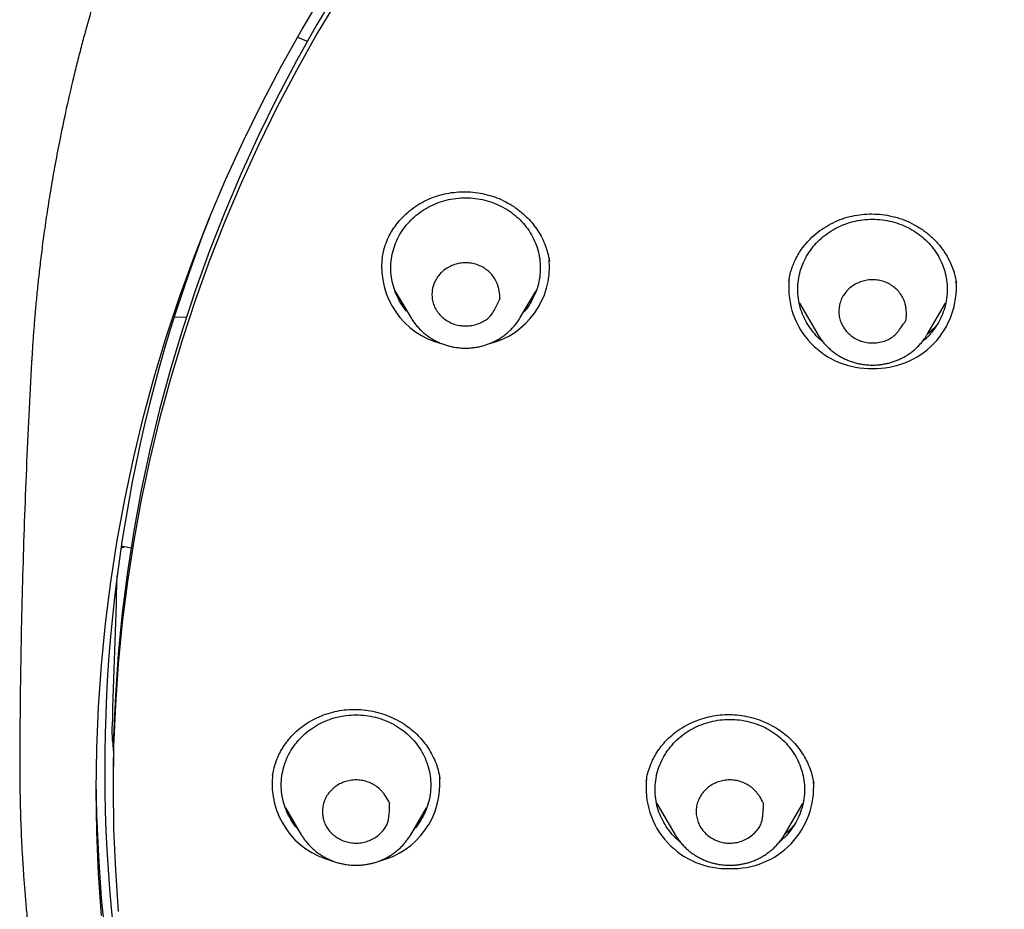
# Model space of a CAD drawing. Header units: millimetres. Extents: x 8 to 641, y 12 to 2274.
# Tile 24 of 34: x 285 to 312, y 1880 to 1904. Entities that reach past the tile are written whole.
import ezdxf

# ---------------------------------------------------------------- set-up
doc = ezdxf.new("R2010")
doc.units = ezdxf.units.MM

msp = doc.modelspace()

# ---------------------------------------------------------------- linework, layer by layer
at = {"color": 7, "linetype": 'Continuous', "lineweight": 30}
for p, q in [((292.68, 1903.585), (292.943, 1903.475)), ((294.944, 1897.664), (294.946, 1897.674)), ((299.418, 1897.597), (299.419, 1897.589)), ((305.826, 1897.056), (305.828, 1897.062)), ((310.309, 1897.019), (310.311, 1897.003)), ((295.289, 1896.796), (295.714, 1896.076)), ((298.64, 1896.076), (299.065, 1896.796)), ((306.109, 1896.457), (306.601, 1895.622)), ((309.528, 1895.622), (310.021, 1896.457)), ((289.388, 1896.089), (289.713, 1896.099)), ((295.714, 1896.076), (295.709, 1896.083)), ((298.64, 1896.076), (298.634, 1896.065)), ((306.372, 1895.848), (306.336, 1895.885)), ((306.606, 1895.614), (306.601, 1895.622)), ((285.573, 1894.916), (285.573, 1894.933)), ((287.966, 1889.962), (288.227, 1889.912)), ((292.015, 1883.82), (292.022, 1883.852)), ((287.746, 1883.747), (287.746, 1883.491)), ((296.49, 1883.738), (296.491, 1883.731)), ((306.478, 1883.674), (306.491, 1883.606)), ((302.291, 1883.067), (302.783, 1882.231)), ((305.71, 1882.231), (306.202, 1883.067)), ((292.358, 1882.952), (292.783, 1882.231)), ((295.71, 1882.231), (296.134, 1882.952)), ((292.608, 1882.528), (292.509, 1882.63)), ((292.789, 1882.221), (292.783, 1882.231)), ((295.713, 1882.236), (295.71, 1882.231)), ((302.789, 1882.221), (302.783, 1882.231)), ((305.713, 1882.236), (305.71, 1882.231))]:
    msp.add_line(p, q, dxfattribs=at)
at = {"color": 7, "linetype": 'Continuous', "lineweight": 30, "flags": 128}
for points in [[(293.775, 1904.89), (293.2, 1903.925), (292.651, 1902.945), (292.13, 1901.952), (291.637, 1900.947), (291.172, 1899.93), (290.735, 1898.901), (290.328, 1897.863), (289.949, 1896.815), (289.6, 1895.757), (289.28, 1894.692), (288.99, 1893.619), (288.73, 1892.539), (288.5, 1891.453), (288.3, 1890.362), (288.131, 1889.267), (287.993, 1888.167), (287.885, 1887.065), (287.808, 1885.96), (287.762, 1884.854), (287.746, 1883.747)], [(287.437, 1880.072), (287.359, 1881.187), (287.312, 1882.304), (287.296, 1883.422), (287.312, 1884.54), (287.359, 1885.658), (287.437, 1886.773), (287.545, 1887.887), (287.685, 1888.997), (287.856, 1890.104), (288.057, 1891.206), (288.29, 1892.302), (288.552, 1893.393), (288.845, 1894.476), (289.168, 1895.552), (289.521, 1896.62), (289.903, 1897.679), (290.315, 1898.728), (290.756, 1899.767), (291.226, 1900.794), (291.724, 1901.809), (292.25, 1902.812), (292.804, 1903.801), (293.386, 1904.777)], [(293.775, 1904.634), (293.2, 1903.668), (292.651, 1902.688), (292.13, 1901.696), (291.637, 1900.69), (291.172, 1899.673), (290.735, 1898.645), (290.328, 1897.606), (289.949, 1896.558), (289.6, 1895.501), (289.28, 1894.435), (288.99, 1893.362), (288.73, 1892.283), (288.5, 1891.197), (288.3, 1890.106), (288.131, 1889.01), (287.993, 1887.911), (287.885, 1886.809), (287.808, 1885.704), (287.762, 1884.598), (287.746, 1883.491), (287.762, 1882.384), (287.808, 1881.278), (287.885, 1880.173)], [(287.552, 1879.416), (287.441, 1880.53), (287.362, 1881.647), (287.313, 1882.765), (287.297, 1883.679)]]:
    msp.add_lwpolyline(points, dxfattribs=at)
at = {"color": 7, "linetype": 'Continuous', "lineweight": 30}
for centre, radius, start, end in [((327.707, 1884.005), 40.185, 158.4733, 206.2724), ((297.049, 1897.432), 2.117, 173.5718, 255.8839), ((297.298, 1897.437), 2.125, 283.5098, 4.8956), ((307.989, 1896.882), 2.168, 175.3344, 272.0111), ((308.14, 1896.883), 2.169, 267.997, 4.2853), ((294.118, 1883.587), 2.117, 173.2233, 255.889), ((294.367, 1883.593), 2.125, 283.5102, 4.8681), ((304.167, 1883.486), 2.162, 173.1528, 272.1088), ((304.322, 1883.493), 2.169, 267.9995, 4.1656)]:
    msp.add_arc(centre, radius, start, end, dxfattribs=at)
for centre, major_axis, ratio, start_param, end_param in [((332.746, -6407.18), (0, 8960.181), 0.013265, 0.387352, 0.388539), ((333.073, 1878.344), (37.8, -31.287), 0.805529, 3.793612, 3.799721)]:
    msp.add_ellipse(centre, major_axis=major_axis, ratio=ratio, start_param=start_param, end_param=end_param, dxfattribs=at)
for points, knots in [([(379.924, 1894.914), (379.921, 1894.979), (379.914, 1895.1), (379.903, 1895.266), (379.893, 1895.407), (379.884, 1895.53), (379.875, 1895.66), (379.864, 1895.804), (379.852, 1895.961), (379.835, 1896.169), (379.812, 1896.435), (379.78, 1896.763), (379.742, 1897.135), (379.694, 1897.552), (379.637, 1898.014), (379.569, 1898.514), (379.49, 1899.052), (379.389, 1899.672), (379.268, 1900.35), (379.129, 1901.061), (378.984, 1901.738), (378.837, 1902.379), (378.688, 1902.985), (378.538, 1903.557), (378.395, 1904.076), (378.26, 1904.545), (378.133, 1904.966), (378.026, 1905.311), (377.939, 1905.583), (377.875, 1905.781), (377.817, 1905.957), (377.768, 1906.103), (377.728, 1906.221), (377.697, 1906.313), (377.671, 1906.386), (377.648, 1906.453), (377.623, 1906.526), (377.592, 1906.616), (377.553, 1906.725), (377.499, 1906.877), (377.428, 1907.074), (377.341, 1907.312), (377.246, 1907.567), (377.143, 1907.836), (377.033, 1908.119), (376.915, 1908.415), (376.772, 1908.767), (376.601, 1909.178), (376.397, 1909.651), (376.174, 1910.149), (375.949, 1910.636), (375.723, 1911.11), (375.498, 1911.568), (375.263, 1912.031), (375.024, 1912.488), (374.786, 1912.931), (374.552, 1913.356), (374.293, 1913.813), (374.012, 1914.295), (373.71, 1914.798), (373.417, 1915.27), (373.134, 1915.715), (372.862, 1916.133), (372.601, 1916.523), (372.355, 1916.883), (372.122, 1917.218), (371.892, 1917.543), (371.652, 1917.874), (371.383, 1918.238), (371.082, 1918.638), (370.744, 1919.074), (370.381, 1919.533), (369.989, 1920.013), (369.568, 1920.515), (369.118, 1921.036), (368.636, 1921.575), (368.114, 1922.141), (367.559, 1922.723), (366.982, 1923.305), (366.405, 1923.867), (365.831, 1924.407), (365.262, 1924.924), (364.662, 1925.451), (364.033, 1925.984), (363.376, 1926.521), (362.73, 1927.029), (362.208, 1927.425), (361.811, 1927.719), (361.541, 1927.916), (361.287, 1928.099), (361.051, 1928.265), (360.836, 1928.416), (360.641, 1928.551), (360.473, 1928.667), (360.33, 1928.764), (360.211, 1928.844), (360.118, 1928.907), (360.045, 1928.955), (359.978, 1929), (359.892, 1929.057), (359.776, 1929.133), (359.638, 1929.224), (359.478, 1929.328), (359.3, 1929.442), (359.108, 1929.565), (358.907, 1929.691), (358.703, 1929.819), (358.494, 1929.947), (358.16, 1930.151), (357.691, 1930.43), (357.077, 1930.784), (356.434, 1931.142), (355.761, 1931.504), (355.056, 1931.867), (354.336, 1932.224), (353.605, 1932.57), (352.876, 1932.901), (352.146, 1933.219), (351.418, 1933.52), (350.548, 1933.865), (349.536, 1934.242), (348.384, 1934.638), (347.245, 1934.998), (346.12, 1935.325), (345.017, 1935.617), (343.932, 1935.878), (342.857, 1936.112), (341.779, 1936.322), (340.627, 1936.521), (339.401, 1936.702), (338.101, 1936.859), (336.797, 1936.983), (335.49, 1937.072), (334.181, 1937.127), (332.891, 1937.148), (331.621, 1937.135), (330.371, 1937.091), (329.123, 1937.015), (327.877, 1936.909), (326.634, 1936.771), (325.394, 1936.603), (324.153, 1936.402), (322.953, 1936.178), (321.795, 1935.932), (320.679, 1935.668), (319.563, 1935.377), (318.449, 1935.058), (317.336, 1934.712), (316.223, 1934.336), (315.104, 1933.928), (313.978, 1933.485), (312.844, 1933.005), (311.703, 1932.488), (310.557, 1931.931), (309.655, 1931.464), (308.993, 1931.105), (308.571, 1930.87), (308.154, 1930.634), (307.754, 1930.401), (307.383, 1930.181), (307.05, 1929.979), (306.755, 1929.797), (306.496, 1929.635), (306.264, 1929.488), (306.062, 1929.358), (305.896, 1929.251), (305.764, 1929.165), (305.662, 1929.098), (305.573, 1929.038), (305.484, 1928.98), (305.386, 1928.914), (305.273, 1928.838), (305.144, 1928.751), (304.971, 1928.633), (304.748, 1928.48), (304.474, 1928.289), (304.176, 1928.078), (303.867, 1927.855), (303.55, 1927.622), (303.226, 1927.38), (302.884, 1927.12), (302.525, 1926.842), (302.15, 1926.545), (301.758, 1926.228), (301.354, 1925.894), (300.821, 1925.443), (300.18, 1924.88), (299.449, 1924.211), (298.757, 1923.548), (298.102, 1922.895), (297.482, 1922.252), (296.908, 1921.632), (296.376, 1921.037), (295.884, 1920.467), (295.413, 1919.904), (294.956, 1919.338), (294.46, 1918.705), (293.927, 1917.997), (293.36, 1917.208), (292.8, 1916.392), (292.247, 1915.547), (291.708, 1914.681), (291.186, 1913.795), (290.682, 1912.893), (290.196, 1911.973), (289.823, 1911.221), (289.549, 1910.647), (289.368, 1910.256), (289.19, 1909.862), (289.016, 1909.465), (288.845, 1909.066), (288.68, 1908.669), (288.53, 1908.297), (288.397, 1907.96), (288.283, 1907.662), (288.181, 1907.392), (288.092, 1907.149), (288.014, 1906.935), (287.948, 1906.75), (287.893, 1906.593), (287.847, 1906.462), (287.808, 1906.347), (287.767, 1906.226), (287.717, 1906.078), (287.656, 1905.897), (287.586, 1905.682), (287.507, 1905.436), (287.418, 1905.156), (287.321, 1904.84), (287.221, 1904.502), (287.117, 1904.142), (287.011, 1903.764), (286.902, 1903.357), (286.792, 1902.932), (286.653, 1902.367), (286.495, 1901.681), (286.334, 1900.913), (286.197, 1900.202), (286.083, 1899.547), (285.983, 1898.92), (285.899, 1898.341), (285.829, 1897.807), (285.771, 1897.319), (285.721, 1896.853), (285.679, 1896.414), (285.643, 1896), (285.613, 1895.613), (285.589, 1895.259), (285.575, 1895.031), (285.569, 1894.925)], [0, 0, 0, 0, 0.001371, 0.002561, 0.003477, 0.004349, 0.005315, 0.00638, 0.007547, 0.008813, 0.011006, 0.013447, 0.016137, 0.019293, 0.022734, 0.02646, 0.03047, 0.034765, 0.040359, 0.045707, 0.050806, 0.055655, 0.060255, 0.064606, 0.068708, 0.072138, 0.075371, 0.078409, 0.080106, 0.081661, 0.08302, 0.084181, 0.085052, 0.085766, 0.086323, 0.086764, 0.087317, 0.088019, 0.088869, 0.089868, 0.091579, 0.093462, 0.095458, 0.097569, 0.099794, 0.102134, 0.104587, 0.108147, 0.111923, 0.115915, 0.120123, 0.12371, 0.12744, 0.131297, 0.135085, 0.138752, 0.142295, 0.145717, 0.150221, 0.154494, 0.158536, 0.162346, 0.165995, 0.169403, 0.17257, 0.175496, 0.178278, 0.181232, 0.184384, 0.188127, 0.192116, 0.19635, 0.200829, 0.205553, 0.210523, 0.215737, 0.221197, 0.22716, 0.233082, 0.238868, 0.244517, 0.250029, 0.255405, 0.261661, 0.267722, 0.273587, 0.279256, 0.281737, 0.284148, 0.286384, 0.288436, 0.290305, 0.291991, 0.293494, 0.294659, 0.295684, 0.296545, 0.297059, 0.297544, 0.298278, 0.299261, 0.300493, 0.30181, 0.303328, 0.304983, 0.306667, 0.308379, 0.310119, 0.311886, 0.316707, 0.321723, 0.326934, 0.33234, 0.337941, 0.343737, 0.34938, 0.355057, 0.360667, 0.366211, 0.371689, 0.38042, 0.388978, 0.397361, 0.405571, 0.413607, 0.421335, 0.429017, 0.436698, 0.444379, 0.453523, 0.462667, 0.47181, 0.480952, 0.490094, 0.499236, 0.507962, 0.516689, 0.525415, 0.534143, 0.54287, 0.551602, 0.56038, 0.569215, 0.577199, 0.585229, 0.593305, 0.601428, 0.609598, 0.617822, 0.626187, 0.634695, 0.643364, 0.652195, 0.661188, 0.670344, 0.673741, 0.67716, 0.680602, 0.683924, 0.686987, 0.689789, 0.692194, 0.694368, 0.69631, 0.698021, 0.699502, 0.700514, 0.70138, 0.7021, 0.702804, 0.703646, 0.704617, 0.705717, 0.706944, 0.709099, 0.711478, 0.714078, 0.716901, 0.719609, 0.722494, 0.725556, 0.728795, 0.732211, 0.735804, 0.739574, 0.743457, 0.750788, 0.757891, 0.764768, 0.771417, 0.777839, 0.784033, 0.789666, 0.795096, 0.80033, 0.805559, 0.810876, 0.817774, 0.824816, 0.832002, 0.839333, 0.846809, 0.854271, 0.861802, 0.869399, 0.877063, 0.880204, 0.883356, 0.886519, 0.889693, 0.892878, 0.896074, 0.899133, 0.901701, 0.904045, 0.906165, 0.90806, 0.90973, 0.911175, 0.912396, 0.913407, 0.914226, 0.915074, 0.91622, 0.917663, 0.919296, 0.921195, 0.923358, 0.925785, 0.928478, 0.93115, 0.934039, 0.937146, 0.940452, 0.943745, 0.950008, 0.955999, 0.961118, 0.966021, 0.970708, 0.975177, 0.978985, 0.98262, 0.986082, 0.989356, 0.99239, 0.995185, 0.997745, 1, 1, 1, 1]), ([(294.946, 1897.673), (294.955, 1897.726), (294.976, 1897.84), (295.03, 1898.026), (295.106, 1898.214), (295.205, 1898.395), (295.316, 1898.559), (295.444, 1898.714), (295.601, 1898.871), (295.789, 1899.024), (296.011, 1899.164), (296.245, 1899.276), (296.488, 1899.359), (296.737, 1899.415), (296.989, 1899.444), (297.246, 1899.446), (297.504, 1899.422), (297.761, 1899.37), (298.013, 1899.289), (298.256, 1899.179), (298.467, 1899.051), (298.649, 1898.915), (298.805, 1898.775), (298.952, 1898.618), (299.086, 1898.443), (299.204, 1898.251), (299.301, 1898.043), (299.378, 1897.821), (299.406, 1897.666), (299.421, 1897.588)], [0, 0, 0, 0, 0.028061, 0.060695, 0.098028, 0.129042, 0.161922, 0.194499, 0.226637, 0.268827, 0.31032, 0.35118, 0.391362, 0.430633, 0.469773, 0.509314, 0.54926, 0.589616, 0.630408, 0.671688, 0.713487, 0.7454, 0.778443, 0.812625, 0.847913, 0.884284, 0.921744, 0.960303, 1, 1, 1, 1]), ([(295.63, 1896.217), (295.617, 1896.231), (295.545, 1896.306), (295.441, 1896.463), (295.324, 1896.683), (295.24, 1896.916), (295.188, 1897.158), (295.171, 1897.404), (295.188, 1897.65), (295.24, 1897.892), (295.324, 1898.125), (295.44, 1898.346), (295.586, 1898.551), (295.759, 1898.737), (295.956, 1898.899), (296.174, 1899.036), (296.409, 1899.145), (296.658, 1899.224), (296.915, 1899.274), (297.09, 1899.28), (297.177, 1899.283)], [0, 0, 0, 0, 0.013483, 0.071514, 0.129544, 0.187574, 0.245605, 0.303635, 0.361666, 0.419696, 0.477726, 0.535757, 0.593787, 0.651818, 0.709848, 0.767878, 0.825909, 0.883939, 0.94197, 1, 1, 1, 1]), ([(297.177, 1899.283), (297.264, 1899.28), (297.439, 1899.274), (297.696, 1899.224), (297.945, 1899.145), (298.18, 1899.036), (298.398, 1898.899), (298.595, 1898.737), (298.768, 1898.551), (298.914, 1898.346), (299.03, 1898.125), (299.114, 1897.892), (299.166, 1897.65), (299.183, 1897.404), (299.166, 1897.158), (299.114, 1896.916), (299.03, 1896.683), (298.913, 1896.463), (298.809, 1896.306), (298.737, 1896.231), (298.724, 1896.217)], [0, 0, 0, 0, 0.05803, 0.116061, 0.174091, 0.232122, 0.290152, 0.348182, 0.406213, 0.464243, 0.522274, 0.580304, 0.638334, 0.696365, 0.754395, 0.812426, 0.870456, 0.928486, 0.986517, 1, 1, 1, 1]), ([(305.829, 1897.062), (305.834, 1897.097), (305.844, 1897.166), (305.873, 1897.292), (305.915, 1897.424), (305.971, 1897.564), (306.045, 1897.714), (306.139, 1897.869), (306.255, 1898.027), (306.408, 1898.196), (306.598, 1898.365), (306.826, 1898.522), (307.069, 1898.649), (307.322, 1898.747), (307.583, 1898.812), (307.848, 1898.847), (308.116, 1898.853), (308.388, 1898.829), (308.66, 1898.774), (308.928, 1898.687), (309.188, 1898.567), (309.433, 1898.413), (309.659, 1898.228), (309.859, 1898.015), (310.027, 1897.782), (310.16, 1897.532), (310.259, 1897.273), (310.294, 1897.095), (310.311, 1897.006)], [0, 0, 0, 0, 0.021322, 0.042136, 0.064392, 0.089025, 0.116065, 0.145537, 0.177285, 0.21083, 0.255191, 0.298826, 0.341754, 0.384002, 0.42562, 0.466638, 0.507602, 0.549441, 0.59212, 0.635588, 0.679827, 0.724867, 0.770758, 0.817103, 0.863189, 0.909019, 0.954662, 1, 1, 1, 1]), ([(306.732, 1895.434), (306.704, 1895.456), (306.61, 1895.531), (306.474, 1895.684), (306.327, 1895.888), (306.212, 1896.109), (306.127, 1896.342), (306.076, 1896.584), (306.059, 1896.83), (306.076, 1897.076), (306.127, 1897.318), (306.212, 1897.551), (306.328, 1897.773), (306.473, 1897.978), (306.646, 1898.163), (306.844, 1898.325), (307.062, 1898.462), (307.297, 1898.572), (307.546, 1898.65), (307.803, 1898.7), (307.977, 1898.706), (308.065, 1898.71)], [0, 0, 0, 0, 0.022536, 0.07684, 0.131143, 0.185447, 0.23975, 0.294054, 0.348357, 0.402661, 0.456965, 0.511268, 0.565572, 0.619875, 0.674179, 0.728482, 0.782786, 0.837089, 0.891393, 0.945696, 1, 1, 1, 1]), ([(308.065, 1898.71), (308.152, 1898.706), (308.326, 1898.7), (308.584, 1898.65), (308.832, 1898.572), (309.068, 1898.462), (309.286, 1898.325), (309.483, 1898.163), (309.656, 1897.978), (309.802, 1897.773), (309.918, 1897.551), (310.002, 1897.318), (310.053, 1897.076), (310.07, 1896.83), (310.053, 1896.584), (310.002, 1896.342), (309.918, 1896.109), (309.802, 1895.888), (309.655, 1895.684), (309.519, 1895.531), (309.425, 1895.456), (309.398, 1895.434)], [0, 0, 0, 0, 0.054309, 0.108617, 0.162926, 0.217234, 0.271543, 0.325851, 0.38016, 0.434468, 0.488777, 0.543085, 0.597394, 0.651702, 0.706011, 0.760319, 0.814628, 0.868936, 0.923245, 0.977553, 1, 1, 1, 1]), ([(296.346, 1897.02), (296.367, 1897.062), (296.411, 1897.149), (296.504, 1897.262), (296.616, 1897.361), (296.742, 1897.441), (296.884, 1897.5), (297.032, 1897.534), (297.183, 1897.545), (297.333, 1897.532), (297.482, 1897.496), (297.621, 1897.436), (297.746, 1897.355), (297.855, 1897.257), (297.947, 1897.142), (298.009, 1897.027), (298.047, 1896.92), (298.078, 1896.795), (298.098, 1896.682), (298.096, 1896.6), (298.1, 1896.579), (298.094, 1896.568), (298.08, 1896.535), (298.042, 1896.455), (297.981, 1896.333), (297.908, 1896.206), (297.829, 1896.101), (297.734, 1896.017), (297.609, 1895.949), (297.466, 1895.891), (297.312, 1895.856), (297.157, 1895.847), (297.002, 1895.863), (296.855, 1895.902), (296.717, 1895.965), (296.594, 1896.048), (296.487, 1896.149), (296.398, 1896.264), (296.331, 1896.395), (296.29, 1896.533), (296.274, 1896.675), (296.282, 1896.803), (296.306, 1896.919), (296.332, 1896.986), (296.346, 1897.02)], [0, 0, 0, 0, 0.0265227, 0.0538371, 0.0803494, 0.1076076, 0.1343931, 0.162024, 0.1879057, 0.2144742, 0.2414419, 0.2692633, 0.295133, 0.3217011, 0.3485139, 0.3761279, 0.3940642, 0.4120118, 0.4488298, 0.4571177, 0.4592862, 0.4603132, 0.4641089, 0.479292, 0.5096633, 0.540137, 0.5606356, 0.5817426, 0.6088567, 0.6367363, 0.6640622, 0.6922298, 0.7188636, 0.7462706, 0.7727287, 0.7999827, 0.8261234, 0.8529747, 0.8798452, 0.9075713, 0.9334081, 0.9599298, 0.9798031, 1, 1, 1, 1]), ([(307.285, 1896.665), (307.312, 1896.704), (307.368, 1896.785), (307.476, 1896.886), (307.6, 1896.97), (307.737, 1897.034), (307.886, 1897.075), (308.037, 1897.091), (308.189, 1897.083), (308.336, 1897.052), (308.479, 1896.998), (308.608, 1896.921), (308.721, 1896.825), (308.815, 1896.715), (308.89, 1896.589), (308.935, 1896.468), (308.958, 1896.357), (308.972, 1896.229), (308.975, 1896.116), (308.963, 1896.034), (308.963, 1896.014), (308.961, 1896.009), (308.955, 1896), (308.935, 1895.966), (308.879, 1895.883), (308.809, 1895.781), (308.733, 1895.683), (308.665, 1895.607), (308.577, 1895.533), (308.451, 1895.469), (308.299, 1895.421), (308.129, 1895.393), (307.957, 1895.398), (307.797, 1895.43), (307.649, 1895.487), (307.52, 1895.564), (307.407, 1895.66), (307.314, 1895.77), (307.239, 1895.896), (307.188, 1896.032), (307.164, 1896.174), (307.165, 1896.316), (307.191, 1896.457), (307.233, 1896.574), (307.271, 1896.64), (307.285, 1896.665)], [0, 0, 0, 0, 0.0265238, 0.0538394, 0.0803528, 0.1076122, 0.1343986, 0.1620305, 0.1879131, 0.2144826, 0.2414513, 0.2692737, 0.2951443, 0.3217134, 0.3485271, 0.3761421, 0.3940792, 0.4120276, 0.4488472, 0.4571356, 0.4592097, 0.4594839, 0.4605472, 0.4648005, 0.4818144, 0.5158505, 0.5329925, 0.5501156, 0.5722015, 0.5952313, 0.6256068, 0.656866, 0.6859913, 0.7161112, 0.7430424, 0.7708243, 0.7966896, 0.8232525, 0.8500735, 0.8776973, 0.9039367, 0.9309368, 0.9572962, 0.9843899, 1, 1, 1, 1]), ([(295.71, 1896.084), (295.719, 1896.069), (295.746, 1896.019), (295.802, 1895.94), (295.875, 1895.847), (295.956, 1895.759), (296.044, 1895.677), (296.137, 1895.601), (296.235, 1895.533), (296.338, 1895.471), (296.445, 1895.417), (296.555, 1895.371), (296.666, 1895.333), (296.776, 1895.303), (296.877, 1895.283), (296.965, 1895.27), (297.063, 1895.26), (297.133, 1895.259), (297.177, 1895.258)], [0, 0, 0, 0, 0.0296547, 0.0978235, 0.1660416, 0.2342919, 0.3025548, 0.3708008, 0.4389861, 0.5070435, 0.5748647, 0.6422594, 0.7088518, 0.7737642, 0.8343154, 0.8828832, 0.9251524, 1, 1, 1, 1]), ([(297.177, 1895.258), (297.221, 1895.259), (297.283, 1895.26), (297.374, 1895.269), (297.453, 1895.279), (297.545, 1895.296), (297.642, 1895.319), (297.741, 1895.35), (297.842, 1895.388), (297.942, 1895.433), (298.042, 1895.486), (298.139, 1895.546), (298.232, 1895.613), (298.322, 1895.687), (298.406, 1895.768), (298.486, 1895.855), (298.558, 1895.949), (298.608, 1896.019), (298.63, 1896.059), (298.633, 1896.065)], [0, 0, 0, 0, 0.075114, 0.105846, 0.156847, 0.209905, 0.266905, 0.326477, 0.388067, 0.451236, 0.515667, 0.581131, 0.647454, 0.714503, 0.782179, 0.850406, 0.919126, 0.988297, 1, 1, 1, 1]), ([(309.787, 1895.877), (309.772, 1895.859), (309.705, 1895.78), (309.621, 1895.699), (309.546, 1895.645), (309.539, 1895.64)], [0, 0, 0, 0, 0.212831, 0.927215, 1, 1, 1, 1]), ([(306.607, 1895.615), (306.612, 1895.605), (306.637, 1895.56), (306.689, 1895.486), (306.763, 1895.392), (306.844, 1895.305), (306.931, 1895.223), (307.024, 1895.147), (307.123, 1895.078), (307.226, 1895.017), (307.333, 1894.963), (307.442, 1894.917), (307.554, 1894.878), (307.663, 1894.849), (307.764, 1894.829), (307.853, 1894.816), (307.951, 1894.806), (308.02, 1894.805), (308.065, 1894.804)], [0, 0, 0, 0, 0.020002, 0.088849, 0.1577456, 0.2266749, 0.2956168, 0.3645417, 0.4334053, 0.5021397, 0.5706356, 0.6387007, 0.7059555, 0.7715137, 0.8326672, 0.8817181, 0.9244078, 1, 1, 1, 1]), ([(308.065, 1894.804), (308.109, 1894.805), (308.171, 1894.806), (308.262, 1894.814), (308.34, 1894.825), (308.433, 1894.842), (308.529, 1894.865), (308.629, 1894.896), (308.73, 1894.934), (308.83, 1894.979), (308.929, 1895.031), (309.026, 1895.091), (309.12, 1895.159), (309.209, 1895.233), (309.294, 1895.314), (309.373, 1895.401), (309.439, 1895.484), (309.476, 1895.54), (309.491, 1895.563)], [0, 0, 0, 0, 0.077686, 0.10947, 0.162218, 0.217093, 0.276044, 0.337656, 0.401356, 0.466687, 0.533325, 0.60103, 0.669624, 0.738969, 0.808963, 0.879526, 0.950599, 1, 1, 1, 1]), ([(309.491, 1895.563), (309.498, 1895.573), (309.511, 1895.591), (309.521, 1895.611), (309.526, 1895.62)], [0, 0, 0, 0, 0.549558, 1, 1, 1, 1]), ([(285.569, 1894.934), (285.568, 1894.925), (285.568, 1894.909), (285.54, 1894.418), (285.49, 1893.461), (285.425, 1892.035), (285.37, 1890.609), (285.325, 1889.182), (285.29, 1887.754), (285.265, 1886.325), (285.253, 1885.168), (285.249, 1884.487), (285.248, 1884.283)], [0, 0, 0, 0, 0.002334, 0.004624, 0.138549, 0.272487, 0.406456, 0.540451, 0.674469, 0.808504, 0.942553, 1, 1, 1, 1]), ([(288.067, 1889.943), (288.06, 1889.941), (288.041, 1889.934), (288.012, 1889.923), (287.982, 1889.909), (287.965, 1889.9), (287.956, 1889.895)], [0, 0, 0, 0, 0.163919, 0.447775, 0.733606, 1, 1, 1, 1]), ([(292.013, 1883.818), (292.023, 1883.872), (292.044, 1883.988), (292.099, 1884.176), (292.176, 1884.364), (292.274, 1884.545), (292.384, 1884.708), (292.512, 1884.864), (292.67, 1885.021), (292.86, 1885.172), (293.083, 1885.309), (293.317, 1885.419), (293.559, 1885.501), (293.805, 1885.557), (294.057, 1885.587), (294.313, 1885.59), (294.571, 1885.564), (294.828, 1885.51), (295.081, 1885.428), (295.325, 1885.318), (295.538, 1885.193), (295.721, 1885.059), (295.878, 1884.92), (296.024, 1884.763), (296.157, 1884.588), (296.274, 1884.395), (296.371, 1884.187), (296.449, 1883.964), (296.478, 1883.809), (296.493, 1883.73)], [0, 0, 0, 0, 0.028998, 0.0621816, 0.0996379, 0.1305905, 0.163383, 0.1959807, 0.2282684, 0.2706015, 0.3120305, 0.3526046, 0.3923406, 0.4312516, 0.4700844, 0.509383, 0.5491884, 0.5895162, 0.6303443, 0.6716247, 0.713307, 0.7450572, 0.7779244, 0.8119499, 0.8471462, 0.8835335, 0.9211245, 0.9599351, 1, 1, 1, 1]), ([(292.7, 1882.372), (292.686, 1882.386), (292.614, 1882.462), (292.511, 1882.618), (292.393, 1882.838), (292.309, 1883.072), (292.258, 1883.313), (292.241, 1883.559), (292.258, 1883.805), (292.309, 1884.047), (292.393, 1884.281), (292.509, 1884.502), (292.655, 1884.707), (292.828, 1884.892), (293.025, 1885.055), (293.244, 1885.191), (293.479, 1885.301), (293.727, 1885.379), (293.985, 1885.429), (294.159, 1885.436), (294.246, 1885.439)], [0, 0, 0, 0, 0.013483, 0.071514, 0.129544, 0.187574, 0.245605, 0.303635, 0.361666, 0.419696, 0.477726, 0.535757, 0.593787, 0.651818, 0.709848, 0.767878, 0.825909, 0.883939, 0.94197, 1, 1, 1, 1]), ([(294.246, 1885.439), (294.334, 1885.436), (294.508, 1885.429), (294.766, 1885.379), (295.014, 1885.301), (295.249, 1885.191), (295.467, 1885.055), (295.665, 1884.892), (295.838, 1884.707), (295.983, 1884.502), (296.099, 1884.281), (296.184, 1884.047), (296.235, 1883.805), (296.252, 1883.559), (296.235, 1883.313), (296.184, 1883.072), (296.1, 1882.838), (295.982, 1882.618), (295.878, 1882.462), (295.807, 1882.386), (295.793, 1882.372)], [0, 0, 0, 0, 0.05803, 0.116061, 0.174091, 0.232122, 0.290152, 0.348182, 0.406213, 0.464243, 0.522274, 0.580304, 0.638334, 0.696365, 0.754395, 0.812426, 0.870456, 0.928486, 0.986517, 1, 1, 1, 1]), ([(302.008, 1883.662), (302.018, 1883.717), (302.038, 1883.835), (302.094, 1884.024), (302.172, 1884.214), (302.27, 1884.395), (302.381, 1884.56), (302.509, 1884.715), (302.665, 1884.872), (302.854, 1885.023), (303.078, 1885.161), (303.312, 1885.272), (303.555, 1885.357), (303.802, 1885.414), (304.054, 1885.446), (304.311, 1885.45), (304.569, 1885.426), (304.826, 1885.373), (305.079, 1885.293), (305.323, 1885.185), (305.537, 1885.061), (305.721, 1884.926), (305.879, 1884.787), (306.026, 1884.63), (306.159, 1884.454), (306.276, 1884.262), (306.374, 1884.054), (306.451, 1883.832), (306.48, 1883.678), (306.495, 1883.6)], [0, 0, 0, 0, 0.0292201, 0.0626057, 0.1002162, 0.1312255, 0.1639738, 0.1964161, 0.2284321, 0.2704718, 0.3117987, 0.3523924, 0.3922069, 0.4312057, 0.4701141, 0.5094283, 0.5491747, 0.5893904, 0.6300949, 0.6712943, 0.7130008, 0.7448877, 0.7780276, 0.8123081, 0.847629, 0.8840262, 0.9215297, 0.9601719, 1, 1, 1, 1]), ([(287.734, 1884.737), (287.732, 1884.768), (287.729, 1884.83), (287.724, 1884.927), (287.721, 1885.018), (287.72, 1885.095), (287.72, 1885.126), (287.72, 1885.141)], [0, 0, 0, 0, 0.185821, 0.3711, 0.57031, 0.79614, 1, 1, 1, 1]), ([(302.914, 1882.043), (302.886, 1882.065), (302.792, 1882.14), (302.656, 1882.293), (302.509, 1882.497), (302.393, 1882.718), (302.309, 1882.952), (302.258, 1883.194), (302.241, 1883.44), (302.258, 1883.686), (302.309, 1883.927), (302.393, 1884.161), (302.509, 1884.382), (302.655, 1884.587), (302.828, 1884.772), (303.025, 1884.935), (303.244, 1885.072), (303.479, 1885.181), (303.727, 1885.26), (303.985, 1885.31), (304.159, 1885.316), (304.246, 1885.319)], [0, 0, 0, 0, 0.022536, 0.07684, 0.131143, 0.185447, 0.23975, 0.294054, 0.348357, 0.402661, 0.456965, 0.511268, 0.565572, 0.619875, 0.674179, 0.728482, 0.782786, 0.837089, 0.891393, 0.945696, 1, 1, 1, 1]), ([(304.246, 1885.319), (304.334, 1885.316), (304.508, 1885.31), (304.766, 1885.26), (305.014, 1885.181), (305.249, 1885.072), (305.467, 1884.935), (305.665, 1884.772), (305.838, 1884.587), (305.983, 1884.382), (306.099, 1884.161), (306.184, 1883.927), (306.235, 1883.686), (306.252, 1883.44), (306.235, 1883.194), (306.184, 1882.952), (306.099, 1882.718), (305.984, 1882.497), (305.837, 1882.293), (305.701, 1882.141), (305.607, 1882.066), (305.579, 1882.044)], [0, 0, 0, 0, 0.054309, 0.108617, 0.162926, 0.217234, 0.271543, 0.325851, 0.38016, 0.434468, 0.488777, 0.543085, 0.597394, 0.651702, 0.706011, 0.760319, 0.814628, 0.868936, 0.923245, 0.977553, 1, 1, 1, 1]), ([(285.248, 1884.281), (285.248, 1884.228), (285.248, 1884.128), (285.248, 1883.983), (285.25, 1883.853), (285.251, 1883.736), (285.252, 1883.628), (285.253, 1883.511), (285.255, 1883.383), (285.257, 1883.245), (285.261, 1883.05), (285.268, 1882.788), (285.28, 1882.452), (285.295, 1882.099), (285.314, 1881.73), (285.337, 1881.35), (285.365, 1880.942), (285.399, 1880.51), (285.453, 1879.918), (285.53, 1879.185), (285.644, 1878.292), (285.778, 1877.391), (285.933, 1876.486), (286.101, 1875.616), (286.245, 1874.941), (286.358, 1874.449), (286.433, 1874.132), (286.507, 1873.829), (286.578, 1873.547), (286.646, 1873.286), (286.709, 1873.049), (286.766, 1872.839), (286.813, 1872.667), (286.851, 1872.533), (286.881, 1872.428), (286.905, 1872.343), (286.933, 1872.245), (286.971, 1872.116), (287.023, 1871.941), (287.087, 1871.727), (287.161, 1871.485), (287.244, 1871.218), (287.337, 1870.929), (287.442, 1870.609), (287.561, 1870.258), (287.693, 1869.878), (287.84, 1869.468), (288.003, 1869.029), (288.176, 1868.579), (288.358, 1868.119), (288.549, 1867.653), (288.753, 1867.171), (288.967, 1866.684), (289.253, 1866.054), (289.614, 1865.295), (290.041, 1864.449), (290.455, 1863.668), (290.855, 1862.949), (291.255, 1862.259), (291.673, 1861.567), (292.108, 1860.875), (292.559, 1860.187), (293.003, 1859.536), (293.438, 1858.921), (293.835, 1858.379), (294.192, 1857.905), (294.511, 1857.492), (294.832, 1857.085), (295.164, 1856.676), (295.546, 1856.214), (295.986, 1855.699), (296.488, 1855.13), (297.021, 1854.545), (297.588, 1853.946), (298.189, 1853.333), (298.825, 1852.709), (299.394, 1852.172), (299.885, 1851.724), (300.287, 1851.365), (300.7, 1851.005), (301.111, 1850.655), (301.511, 1850.323), (301.89, 1850.015), (302.246, 1849.732), (302.583, 1849.469), (302.9, 1849.226), (303.195, 1849.003), (303.464, 1848.804), (303.704, 1848.628), (303.915, 1848.475), (304.073, 1848.362), (304.184, 1848.283), (304.255, 1848.233), (304.318, 1848.189), (304.372, 1848.151), (304.418, 1848.119), (304.465, 1848.086), (304.522, 1848.046), (304.598, 1847.993), (304.694, 1847.927), (304.812, 1847.846), (304.952, 1847.75), (305.115, 1847.64), (305.3, 1847.516), (305.508, 1847.378), (305.75, 1847.219), (306.027, 1847.04), (306.343, 1846.839), (306.689, 1846.623), (307.065, 1846.392), (307.473, 1846.148), (307.911, 1845.891), (308.382, 1845.622), (308.894, 1845.337), (309.449, 1845.038), (310.049, 1844.725), (310.628, 1844.432), (311.01, 1844.248), (311.178, 1844.167)], [0, 0, 0, 0, 0.003102, 0.005794, 0.008356, 0.010508, 0.012654, 0.015015, 0.017591, 0.020383, 0.02339, 0.029461, 0.036257, 0.043776, 0.050929, 0.058634, 0.06689, 0.075697, 0.084957, 0.102902, 0.120336, 0.139527, 0.158058, 0.175928, 0.193138, 0.199837, 0.206431, 0.212856, 0.218725, 0.223973, 0.229149, 0.233533, 0.237124, 0.239922, 0.241979, 0.243693, 0.245287, 0.248131, 0.251803, 0.256301, 0.261628, 0.267083, 0.273197, 0.279972, 0.287405, 0.295499, 0.304251, 0.313663, 0.323734, 0.333318, 0.343431, 0.35407, 0.364818, 0.375394, 0.39567, 0.415285, 0.432239, 0.448667, 0.464568, 0.479941, 0.496997, 0.513353, 0.52901, 0.543967, 0.558225, 0.568938, 0.579218, 0.58927, 0.599677, 0.610475, 0.624816, 0.639792, 0.655405, 0.671653, 0.688536, 0.706056, 0.724211, 0.734595, 0.745177, 0.755956, 0.766743, 0.776928, 0.786465, 0.795354, 0.803594, 0.811531, 0.818757, 0.825272, 0.831075, 0.836167, 0.840547, 0.842423, 0.844128, 0.845628, 0.846914, 0.847984, 0.848888, 0.850267, 0.852027, 0.854303, 0.857096, 0.860404, 0.864228, 0.868569, 0.873425, 0.878797, 0.885427, 0.892704, 0.900628, 0.9092, 0.918418, 0.928283, 0.938796, 0.949955, 0.962339, 0.975433, 0.989237, 1, 1, 1, 1]), ([(293.346, 1882.851), (293.349, 1882.898), (293.354, 1882.994), (293.394, 1883.132), (293.457, 1883.264), (293.541, 1883.383), (293.648, 1883.489), (293.771, 1883.573), (293.906, 1883.638), (294.05, 1883.68), (294.203, 1883.7), (294.355, 1883.695), (294.504, 1883.665), (294.644, 1883.613), (294.776, 1883.54), (294.88, 1883.456), (294.959, 1883.371), (295.039, 1883.266), (295.102, 1883.17), (295.135, 1883.093), (295.147, 1883.075), (295.146, 1883.062), (295.147, 1883.027), (295.143, 1882.939), (295.137, 1882.805), (295.121, 1882.661), (295.091, 1882.536), (295.037, 1882.424), (294.95, 1882.316), (294.842, 1882.211), (294.714, 1882.124), (294.574, 1882.06), (294.424, 1882.019), (294.273, 1882.002), (294.119, 1882.01), (293.972, 1882.043), (293.831, 1882.097), (293.703, 1882.172), (293.587, 1882.269), (293.493, 1882.382), (293.421, 1882.507), (293.376, 1882.628), (293.351, 1882.744), (293.348, 1882.815), (293.346, 1882.851)], [0, 0, 0, 0, 0.026523, 0.053837, 0.080349, 0.107608, 0.134393, 0.162024, 0.187906, 0.214474, 0.241442, 0.269263, 0.295133, 0.321701, 0.348514, 0.376128, 0.394064, 0.412012, 0.44883, 0.457118, 0.459286, 0.460313, 0.464109, 0.479292, 0.509663, 0.540137, 0.560636, 0.581743, 0.608857, 0.636736, 0.664062, 0.69223, 0.718864, 0.746271, 0.772729, 0.799983, 0.826123, 0.852975, 0.879845, 0.907571, 0.933408, 0.95993, 0.979803, 1, 1, 1, 1]), ([(303.346, 1882.851), (303.349, 1882.898), (303.354, 1882.994), (303.394, 1883.132), (303.457, 1883.264), (303.541, 1883.383), (303.648, 1883.489), (303.771, 1883.573), (303.906, 1883.638), (304.05, 1883.68), (304.203, 1883.7), (304.355, 1883.695), (304.504, 1883.665), (304.644, 1883.613), (304.776, 1883.54), (304.88, 1883.456), (304.959, 1883.371), (305.039, 1883.266), (305.102, 1883.17), (305.135, 1883.093), (305.146, 1883.076), (305.147, 1883.07), (305.146, 1883.06), (305.147, 1883.021), (305.143, 1882.923), (305.136, 1882.802), (305.123, 1882.682), (305.104, 1882.583), (305.067, 1882.478), (304.992, 1882.363), (304.886, 1882.25), (304.754, 1882.147), (304.602, 1882.07), (304.447, 1882.023), (304.288, 1882.002), (304.135, 1882.008), (303.986, 1882.038), (303.847, 1882.09), (303.715, 1882.164), (303.599, 1882.258), (303.502, 1882.369), (303.428, 1882.493), (303.375, 1882.627), (303.35, 1882.748), (303.347, 1882.824), (303.346, 1882.851)], [0, 0, 0, 0, 0.026524, 0.053839, 0.080353, 0.107612, 0.134399, 0.16203, 0.187913, 0.214483, 0.241451, 0.269274, 0.295144, 0.321713, 0.348527, 0.376142, 0.394079, 0.412028, 0.448847, 0.457136, 0.45921, 0.459484, 0.460547, 0.4648, 0.481814, 0.515851, 0.532992, 0.550116, 0.572202, 0.595231, 0.625607, 0.656866, 0.685991, 0.716111, 0.743042, 0.770824, 0.79669, 0.823252, 0.850073, 0.877697, 0.903937, 0.930937, 0.957296, 0.98439, 1, 1, 1, 1]), ([(305.971, 1882.489), (305.956, 1882.472), (305.891, 1882.394), (305.807, 1882.315), (305.732, 1882.26), (305.724, 1882.254)], [0, 0, 0, 0, 0.2027414, 0.9160506, 1, 1, 1, 1]), ([(292.79, 1882.221), (292.795, 1882.212), (292.819, 1882.169), (292.871, 1882.095), (292.945, 1882.002), (293.026, 1881.914), (293.113, 1881.832), (293.206, 1881.757), (293.304, 1881.688), (293.407, 1881.626), (293.514, 1881.572), (293.624, 1881.526), (293.735, 1881.488), (293.845, 1881.458), (293.946, 1881.438), (294.035, 1881.425), (294.133, 1881.415), (294.202, 1881.414), (294.246, 1881.413)], [0, 0, 0, 0, 0.017772, 0.086776, 0.155829, 0.224915, 0.294014, 0.363096, 0.432116, 0.501007, 0.569659, 0.637879, 0.705286, 0.770994, 0.832286, 0.881449, 0.924236, 1, 1, 1, 1]), ([(294.246, 1881.413), (294.29, 1881.414), (294.352, 1881.415), (294.444, 1881.424), (294.522, 1881.434), (294.615, 1881.451), (294.711, 1881.475), (294.811, 1881.505), (294.911, 1881.543), (295.012, 1881.588), (295.111, 1881.641), (295.208, 1881.701), (295.301, 1881.768), (295.391, 1881.842), (295.476, 1881.923), (295.555, 1882.01), (295.628, 1882.104), (295.68, 1882.18), (295.706, 1882.226), (295.712, 1882.237)], [0, 0, 0, 0, 0.074286, 0.104679, 0.155118, 0.207592, 0.263963, 0.322878, 0.38379, 0.446262, 0.509984, 0.574726, 0.640317, 0.706628, 0.773558, 0.841033, 0.908995, 0.977403, 1, 1, 1, 1]), ([(302.79, 1882.221), (302.795, 1882.212), (302.819, 1882.169), (302.871, 1882.095), (302.945, 1882.002), (303.026, 1881.914), (303.113, 1881.832), (303.206, 1881.757), (303.304, 1881.688), (303.407, 1881.626), (303.514, 1881.572), (303.624, 1881.526), (303.735, 1881.488), (303.845, 1881.458), (303.946, 1881.438), (304.035, 1881.425), (304.133, 1881.415), (304.202, 1881.414), (304.246, 1881.413)], [0, 0, 0, 0, 0.017772, 0.086776, 0.155829, 0.224915, 0.294014, 0.363096, 0.432116, 0.501007, 0.569659, 0.637879, 0.705286, 0.770994, 0.832286, 0.881449, 0.924236, 1, 1, 1, 1]), ([(304.246, 1881.413), (304.29, 1881.414), (304.352, 1881.415), (304.444, 1881.424), (304.522, 1881.434), (304.615, 1881.451), (304.711, 1881.475), (304.811, 1881.505), (304.911, 1881.543), (305.012, 1881.588), (305.111, 1881.641), (305.208, 1881.701), (305.301, 1881.768), (305.391, 1881.842), (305.476, 1881.923), (305.555, 1882.01), (305.628, 1882.104), (305.68, 1882.18), (305.706, 1882.226), (305.712, 1882.237)], [0, 0, 0, 0, 0.074286, 0.104679, 0.155118, 0.207592, 0.263963, 0.322878, 0.38379, 0.446262, 0.509984, 0.574726, 0.640317, 0.706628, 0.773558, 0.841033, 0.908995, 0.977403, 1, 1, 1, 1])]:
    msp.add_open_spline(points, degree=3, knots=knots, dxfattribs=at)

doc.saveas('drawing.dxf')
